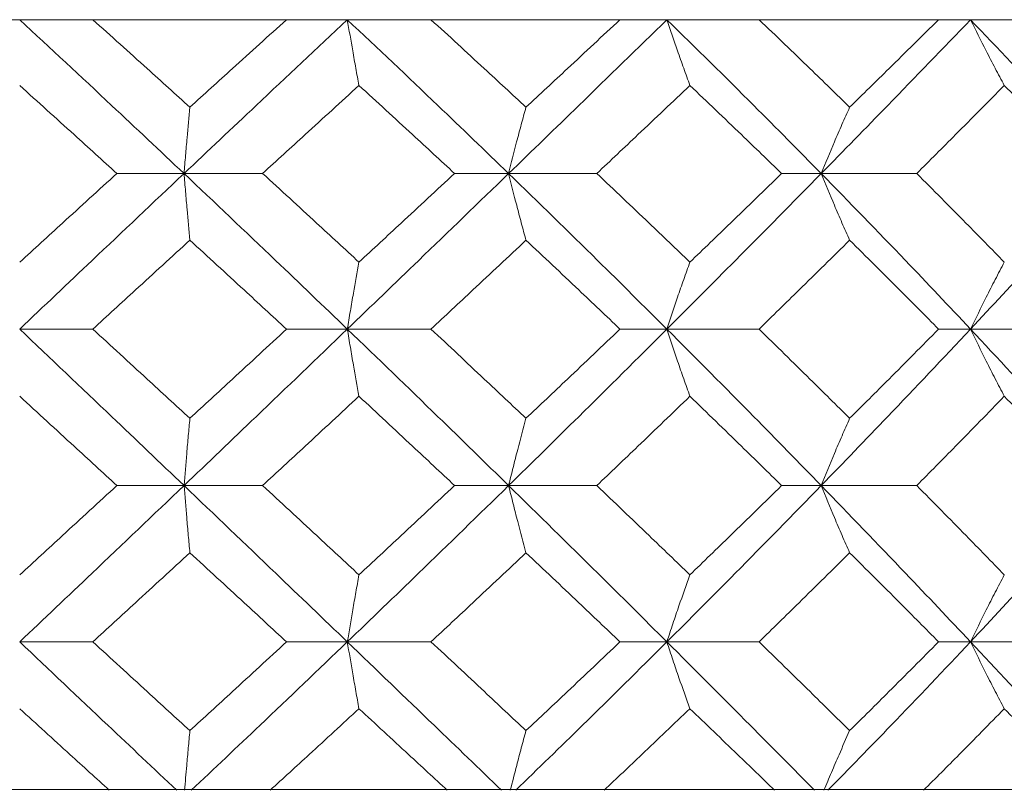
# Model space of a CAD drawing. Header units: inches. Extents: x 1.4 to 30, y 0.7 to 21.5.
# Tile 25 of 93: x 12.821 to 13.019, y 2.507 to 2.662. Entities that reach past the tile are written whole.
import ezdxf

# ---------------------------------------------------------------- set-up
doc = ezdxf.new("R2010")
doc.units = ezdxf.units.IN
doc.header["$MEASUREMENT"] = 0

msp = doc.modelspace()

# ---------------------------------------------------------------- linework, layer by layer
at = {"color": 7, "linetype": 'Continuous', "lineweight": 15}
for p, q in [((13.2583, 2.6624), (12.3833, 2.6624)), ((12.83555, 2.6624), (12.87463, 2.6624)), ((12.90377, 2.6624), (12.94189, 2.6624)), ((12.96995, 2.6624), (13.00616, 2.6624)), ((12.8404, 2.63136), (12.85395, 2.63136)), ((12.86981, 2.63136), (12.85395, 2.63136)), ((12.91943, 2.63136), (12.90853, 2.63136)), ((12.91943, 2.63136), (12.93722, 2.63136)), ((12.98248, 2.63136), (12.9745, 2.63136)), ((12.98248, 2.63136), (13.00176, 2.63136)), ((12.8208, 2.59996), (12.83555, 2.59996)), ((12.87463, 2.59996), (12.88689, 2.59996)), ((12.90377, 2.59996), (12.88689, 2.59996)), ((12.95136, 2.59996), (12.94189, 2.59996)), ((12.95136, 2.59996), (12.96995, 2.59996)), ((13.01261, 2.59996), (13.00616, 2.59996)), ((13.01261, 2.59996), (13.03245, 2.59996)), ((12.85395, 2.56839), (12.8404, 2.56839)), ((12.85395, 2.56839), (12.86981, 2.56839)), ((12.90853, 2.56839), (12.91943, 2.56839)), ((12.93722, 2.56839), (12.91943, 2.56839)), ((12.98248, 2.56839), (12.9745, 2.56839)), ((12.98248, 2.56839), (13.00176, 2.56839)), ((12.8208, 2.53685), (12.83555, 2.53685)), ((12.88689, 2.53685), (12.87463, 2.53685)), ((12.88689, 2.53685), (12.90377, 2.53685)), ((12.94189, 2.53685), (12.95136, 2.53685)), ((12.96995, 2.53685), (12.95136, 2.53685)), ((13.01261, 2.53685), (13.00616, 2.53685)), ((13.01261, 2.53685), (13.03245, 2.53685)), ((12.83884, 2.50704), (12.80274, 2.50704)), ((12.84196, 2.50704), (12.83884, 2.50704)), ((12.84186, 2.50704), (12.87135, 2.50704)), ((12.907, 2.50704), (12.87135, 2.50704)), ((12.91006, 2.50704), (12.907, 2.50704)), ((12.90996, 2.50704), (12.93871, 2.50704)), ((12.97304, 2.50704), (12.93871, 2.50704)), ((12.97304, 2.50704), (13.00035, 2.50704)), ((13.00035, 2.50704), (13.00316, 2.50704)), ((13.03532, 2.50704), (13.00316, 2.50704))]:
    msp.add_line(p, q, dxfattribs=at)
for points, knots in [([(12.8208, 2.6624), (12.82699, 2.65664), (12.83808, 2.64632), (12.84909, 2.63594), (12.85395, 2.63136)], [0, 0, 0, 0, 0.558266, 1, 1, 1, 1]), ([(12.83555, 2.6624), (12.83921, 2.65912), (12.84575, 2.65324), (12.85226, 2.64734), (12.85513, 2.64474)], [0, 0, 0, 0, 0.558937, 1, 1, 1, 1]), ([(12.88689, 2.6624), (12.88077, 2.65664), (12.8698, 2.64632), (12.8588, 2.63594), (12.85395, 2.63136)], [0, 0, 0, 0, 0.558266, 1, 1, 1, 1]), ([(12.87463, 2.6624), (12.871, 2.65912), (12.8645, 2.65324), (12.85799, 2.64734), (12.85513, 2.64474)], [0, 0, 0, 0, 0.558937, 1, 1, 1, 1]), ([(12.88924, 2.64913), (12.88903, 2.65028), (12.8886, 2.65259), (12.88782, 2.65699), (12.88725, 2.6603), (12.88689, 2.6624)], [0, 0, 0, 0, 0.267081, 0.534161, 1, 1, 1, 1]), ([(12.88689, 2.6624), (12.893, 2.65664), (12.90393, 2.64632), (12.91468, 2.63594), (12.91943, 2.63136)], [0, 0, 0, 0, 0.558266, 1, 1, 1, 1]), ([(12.90377, 2.6624), (12.90736, 2.65912), (12.91378, 2.65324), (12.92013, 2.64734), (12.92293, 2.64474)], [0, 0, 0, 0, 0.558937, 1, 1, 1, 1]), ([(12.95136, 2.6624), (12.94545, 2.65664), (12.93487, 2.64632), (12.92416, 2.63594), (12.91943, 2.63136)], [0, 0, 0, 0, 0.558266, 1, 1, 1, 1]), ([(12.94189, 2.6624), (12.93837, 2.65912), (12.93207, 2.65324), (12.92573, 2.64734), (12.92293, 2.64474)], [0, 0, 0, 0, 0.558937, 1, 1, 1, 1]), ([(12.956, 2.64913), (12.95558, 2.65028), (12.95474, 2.65259), (12.95318, 2.65699), (12.95207, 2.6603), (12.95136, 2.6624)], [0, 0, 0, 0, 0.267081, 0.534161, 1, 1, 1, 1]), ([(12.95136, 2.6624), (12.95723, 2.65664), (12.96774, 2.64632), (12.97797, 2.63594), (12.98248, 2.63136)], [0, 0, 0, 0, 0.558266, 1, 1, 1, 1]), ([(12.96995, 2.6624), (12.97338, 2.65912), (12.97952, 2.65324), (12.98556, 2.64734), (12.98822, 2.64474)], [0, 0, 0, 0, 0.558937, 1, 1, 1, 1]), ([(13.01261, 2.6624), (13.00706, 2.65664), (12.99713, 2.64632), (12.98697, 2.63594), (12.98248, 2.63136)], [0, 0, 0, 0, 0.558266, 1, 1, 1, 1]), ([(13.00616, 2.6624), (13.00284, 2.65912), (12.99689, 2.65324), (12.99088, 2.64734), (12.98822, 2.64474)], [0, 0, 0, 0, 0.558937, 1, 1, 1, 1]), ([(13.01942, 2.64913), (13.0188, 2.65028), (13.01757, 2.65259), (13.01529, 2.65699), (13.01365, 2.6603), (13.01261, 2.6624)], [0, 0, 0, 0, 0.267081, 0.534161, 1, 1, 1, 1]), ([(13.01261, 2.6624), (13.0181, 2.65664), (13.02792, 2.64632), (13.03738, 2.63594), (13.04156, 2.63136)], [0, 0, 0, 0, 0.558266, 1, 1, 1, 1]), ([(12.8208, 2.64913), (12.82446, 2.64582), (12.831, 2.63991), (12.83753, 2.63398), (12.8404, 2.63136)], [0, 0, 0, 0, 0.559115, 1, 1, 1, 1]), ([(12.88924, 2.64913), (12.88562, 2.64582), (12.87915, 2.63991), (12.87267, 2.63398), (12.86981, 2.63136)], [0, 0, 0, 0, 0.559115, 1, 1, 1, 1]), ([(12.88924, 2.64913), (12.89285, 2.64582), (12.89931, 2.63991), (12.90571, 2.63398), (12.90853, 2.63136)], [0, 0, 0, 0, 0.559115, 1, 1, 1, 1]), ([(12.956, 2.64913), (12.95251, 2.64582), (12.94627, 2.63991), (12.93999, 2.63398), (12.93722, 2.63136)], [0, 0, 0, 0, 0.5591145, 1, 1, 1, 1]), ([(12.956, 2.64913), (12.95947, 2.64582), (12.96568, 2.63991), (12.9718, 2.63398), (12.9745, 2.63136)], [0, 0, 0, 0, 0.559115, 1, 1, 1, 1]), ([(13.01942, 2.64913), (13.01615, 2.64582), (13.0103, 2.63991), (13.00437, 2.63398), (13.00176, 2.63136)], [0, 0, 0, 0, 0.559115, 1, 1, 1, 1]), ([(13.01942, 2.64913), (13.02267, 2.64582), (13.02848, 2.63991), (13.03418, 2.63398), (13.03669, 2.63136)], [0, 0, 0, 0, 0.559115, 1, 1, 1, 1]), ([(12.85395, 2.63136), (12.85405, 2.63258), (12.85426, 2.63501), (12.85465, 2.6395), (12.85494, 2.6427), (12.85513, 2.64474)], [0, 0, 0, 0, 0.266089, 0.532178, 1, 1, 1, 1]), ([(12.92293, 2.64474), (12.92262, 2.64359), (12.92198, 2.64127), (12.92081, 2.63684), (12.91997, 2.63349), (12.91943, 2.63136)], [0, 0, 0, 0, 0.266089, 0.532178, 1, 1, 1, 1]), ([(12.98822, 2.64474), (12.9877, 2.64359), (12.98667, 2.64127), (12.98474, 2.63684), (12.98336, 2.63349), (12.98248, 2.63136)], [0, 0, 0, 0, 0.266089, 0.532178, 1, 1, 1, 1]), ([(12.85395, 2.63136), (12.84777, 2.62552), (12.83672, 2.61507), (12.82567, 2.60458), (12.8208, 2.59996)], [0, 0, 0, 0, 0.559005, 1, 1, 1, 1]), ([(12.8404, 2.63136), (12.83674, 2.62803), (12.83021, 2.62207), (12.82368, 2.6161), (12.8208, 2.61347)], [0, 0, 0, 0, 0.5593508, 1, 1, 1, 1]), ([(12.85395, 2.63136), (12.85405, 2.63014), (12.85426, 2.62771), (12.85465, 2.6232), (12.85494, 2.61997), (12.85513, 2.61791)], [0, 0, 0, 0, 0.265507, 0.531015, 1, 1, 1, 1]), ([(12.85395, 2.63136), (12.86012, 2.62552), (12.87115, 2.61507), (12.88208, 2.60458), (12.88689, 2.59996)], [0, 0, 0, 0, 0.559005, 1, 1, 1, 1]), ([(12.86981, 2.63136), (12.87345, 2.62803), (12.87994, 2.62207), (12.8864, 2.6161), (12.88924, 2.61347)], [0, 0, 0, 0, 0.559351, 1, 1, 1, 1]), ([(12.91943, 2.63136), (12.91339, 2.62552), (12.90259, 2.61507), (12.8917, 2.60458), (12.88689, 2.59996)], [0, 0, 0, 0, 0.559005, 1, 1, 1, 1]), ([(12.90853, 2.63136), (12.90494, 2.62803), (12.89852, 2.62207), (12.89208, 2.6161), (12.88924, 2.61347)], [0, 0, 0, 0, 0.559351, 1, 1, 1, 1]), ([(12.92293, 2.61791), (12.92262, 2.61907), (12.92199, 2.6214), (12.92081, 2.62586), (12.91997, 2.62922), (12.91943, 2.63136)], [0, 0, 0, 0, 0.265507, 0.531014, 1, 1, 1, 1]), ([(12.91943, 2.63136), (12.92544, 2.62552), (12.93618, 2.61507), (12.94671, 2.60458), (12.95136, 2.59996)], [0, 0, 0, 0, 0.559005, 1, 1, 1, 1]), ([(12.93722, 2.63136), (12.94074, 2.62803), (12.94703, 2.62207), (12.95325, 2.6161), (12.956, 2.61347)], [0, 0, 0, 0, 0.559351, 1, 1, 1, 1]), ([(12.98248, 2.63136), (12.97674, 2.62552), (12.96645, 2.61507), (12.95598, 2.60458), (12.95136, 2.59996)], [0, 0, 0, 0, 0.559005, 1, 1, 1, 1]), ([(12.9745, 2.63136), (12.97107, 2.62803), (12.96493, 2.62207), (12.95873, 2.6161), (12.956, 2.61347)], [0, 0, 0, 0, 0.559351, 1, 1, 1, 1]), ([(12.98822, 2.61791), (12.98771, 2.61907), (12.98667, 2.6214), (12.98475, 2.62586), (12.98337, 2.62922), (12.98248, 2.63136)], [0, 0, 0, 0, 0.265507, 0.531014, 1, 1, 1, 1]), ([(12.98248, 2.63136), (12.98818, 2.62552), (12.99837, 2.61507), (13.00825, 2.60458), (13.01261, 2.59996)], [0, 0, 0, 0, 0.559005, 1, 1, 1, 1]), ([(13.00176, 2.63136), (13.00508, 2.62803), (13.01102, 2.62207), (13.01685, 2.6161), (13.01942, 2.61347)], [0, 0, 0, 0, 0.559351, 1, 1, 1, 1]), ([(13.04156, 2.63136), (13.03624, 2.62552), (13.02673, 2.61507), (13.01693, 2.60458), (13.01261, 2.59996)], [0, 0, 0, 0, 0.559005, 1, 1, 1, 1]), ([(12.85513, 2.61791), (12.85148, 2.61457), (12.84495, 2.60859), (12.83843, 2.6026), (12.83555, 2.59996)], [0, 0, 0, 0, 0.559529, 1, 1, 1, 1]), ([(12.85513, 2.61791), (12.85877, 2.61457), (12.86529, 2.60859), (12.87177, 2.6026), (12.87463, 2.59996)], [0, 0, 0, 0, 0.559529, 1, 1, 1, 1]), ([(12.92293, 2.61791), (12.91937, 2.61457), (12.913, 2.60859), (12.90659, 2.6026), (12.90377, 2.59996)], [0, 0, 0, 0, 0.559529, 1, 1, 1, 1]), ([(12.92293, 2.61791), (12.92649, 2.61457), (12.93284, 2.60859), (12.93912, 2.6026), (12.94189, 2.59996)], [0, 0, 0, 0, 0.559529, 1, 1, 1, 1]), ([(12.98822, 2.61791), (12.98483, 2.61457), (12.97878, 2.60859), (12.97265, 2.6026), (12.96995, 2.59996)], [0, 0, 0, 0, 0.5595289, 1, 1, 1, 1]), ([(12.98822, 2.61791), (12.9916, 2.61457), (12.99762, 2.60859), (13.00355, 2.6026), (13.00616, 2.59996)], [0, 0, 0, 0, 0.559529, 1, 1, 1, 1]), ([(12.88689, 2.59996), (12.8871, 2.60118), (12.8875, 2.60363), (12.88828, 2.60816), (12.88887, 2.6114), (12.88924, 2.61347)], [0, 0, 0, 0, 0.264936, 0.529873, 1, 1, 1, 1]), ([(12.956, 2.61347), (12.95558, 2.61231), (12.95474, 2.60998), (12.95319, 2.6055), (12.95207, 2.60212), (12.95136, 2.59996)], [0, 0, 0, 0, 0.264936, 0.529872, 1, 1, 1, 1]), ([(13.01942, 2.61347), (13.01881, 2.61231), (13.01758, 2.60998), (13.0153, 2.6055), (13.01366, 2.60212), (13.01261, 2.59996)], [0, 0, 0, 0, 0.264936, 0.529872, 1, 1, 1, 1]), ([(12.8208, 2.59996), (12.82699, 2.59407), (12.83806, 2.58355), (12.84909, 2.57303), (12.85395, 2.56839)], [0, 0, 0, 0, 0.559746, 1, 1, 1, 1]), ([(12.83555, 2.59996), (12.83921, 2.5966), (12.84574, 2.5906), (12.85226, 2.5846), (12.85513, 2.58196)], [0, 0, 0, 0, 0.559766, 1, 1, 1, 1]), ([(12.88689, 2.59996), (12.88076, 2.59407), (12.86982, 2.58355), (12.8588, 2.57303), (12.85395, 2.56839)], [0, 0, 0, 0, 0.5597461, 1, 1, 1, 1]), ([(12.87463, 2.59996), (12.871, 2.5966), (12.8645, 2.5906), (12.85799, 2.5846), (12.85513, 2.58196)], [0, 0, 0, 0, 0.559766, 1, 1, 1, 1]), ([(12.88689, 2.59996), (12.8871, 2.59874), (12.8875, 2.59629), (12.88828, 2.59175), (12.88887, 2.5885), (12.88924, 2.58642)], [0, 0, 0, 0, 0.264668, 0.529336, 1, 1, 1, 1]), ([(12.88689, 2.59996), (12.893, 2.59407), (12.90391, 2.58355), (12.91469, 2.57303), (12.91943, 2.56839)], [0, 0, 0, 0, 0.559746, 1, 1, 1, 1]), ([(12.90377, 2.59996), (12.90736, 2.5966), (12.91377, 2.5906), (12.92013, 2.5846), (12.92293, 2.58196)], [0, 0, 0, 0, 0.559766, 1, 1, 1, 1]), ([(12.95136, 2.59996), (12.94545, 2.59407), (12.93489, 2.58355), (12.92415, 2.57303), (12.91943, 2.56839)], [0, 0, 0, 0, 0.559746, 1, 1, 1, 1]), ([(12.94189, 2.59996), (12.93837, 2.5966), (12.93207, 2.5906), (12.92573, 2.5846), (12.92293, 2.58196)], [0, 0, 0, 0, 0.559766, 1, 1, 1, 1]), ([(12.956, 2.58642), (12.95558, 2.58758), (12.95475, 2.58992), (12.95319, 2.5944), (12.95207, 2.59779), (12.95136, 2.59996)], [0, 0, 0, 0, 0.264668, 0.529335, 1, 1, 1, 1]), ([(12.95136, 2.59996), (12.95723, 2.59407), (12.96772, 2.58355), (12.97797, 2.57303), (12.98248, 2.56839)], [0, 0, 0, 0, 0.559746, 1, 1, 1, 1]), ([(12.96995, 2.59996), (12.97338, 2.5966), (12.97951, 2.5906), (12.98556, 2.5846), (12.98822, 2.58196)], [0, 0, 0, 0, 0.559766, 1, 1, 1, 1]), ([(13.01261, 2.59996), (13.00706, 2.59407), (12.99715, 2.58355), (12.98697, 2.57303), (12.98248, 2.56839)], [0, 0, 0, 0, 0.559746, 1, 1, 1, 1]), ([(13.00616, 2.59996), (13.00284, 2.5966), (12.9969, 2.5906), (12.99088, 2.5846), (12.98822, 2.58196)], [0, 0, 0, 0, 0.559766, 1, 1, 1, 1]), ([(13.01942, 2.58642), (13.01881, 2.58758), (13.01758, 2.58992), (13.0153, 2.5944), (13.01366, 2.59779), (13.01261, 2.59996)], [0, 0, 0, 0, 0.264668, 0.529335, 1, 1, 1, 1]), ([(13.01261, 2.59996), (13.0181, 2.59407), (13.0279, 2.58355), (13.03738, 2.57303), (13.04156, 2.56839)], [0, 0, 0, 0, 0.559746, 1, 1, 1, 1]), ([(12.8208, 2.58642), (12.82446, 2.58305), (12.831, 2.57704), (12.83753, 2.57104), (12.8404, 2.56839)], [0, 0, 0, 0, 0.559944, 1, 1, 1, 1]), ([(12.88924, 2.58642), (12.88562, 2.58305), (12.87916, 2.57704), (12.87267, 2.57104), (12.86981, 2.56839)], [0, 0, 0, 0, 0.559944, 1, 1, 1, 1]), ([(12.88924, 2.58642), (12.89285, 2.58305), (12.8993, 2.57704), (12.90571, 2.57104), (12.90853, 2.56839)], [0, 0, 0, 0, 0.5599442, 1, 1, 1, 1]), ([(12.956, 2.58642), (12.95251, 2.58305), (12.94628, 2.57704), (12.93999, 2.57104), (12.93722, 2.56839)], [0, 0, 0, 0, 0.559944, 1, 1, 1, 1]), ([(12.956, 2.58642), (12.95947, 2.58305), (12.96567, 2.57704), (12.9718, 2.57104), (12.9745, 2.56839)], [0, 0, 0, 0, 0.559944, 1, 1, 1, 1]), ([(13.01942, 2.58642), (13.01615, 2.58305), (13.01031, 2.57704), (13.00437, 2.57104), (13.00176, 2.56839)], [0, 0, 0, 0, 0.5599442, 1, 1, 1, 1]), ([(13.01942, 2.58642), (13.02267, 2.58305), (13.02848, 2.57704), (13.03418, 2.57104), (13.03669, 2.56839)], [0, 0, 0, 0, 0.559944, 1, 1, 1, 1]), ([(12.85513, 2.58196), (12.85502, 2.58079), (12.85481, 2.57845), (12.85441, 2.57396), (12.85413, 2.57057), (12.85395, 2.56839)], [0, 0, 0, 0, 0.264517, 0.529035, 1, 1, 1, 1]), ([(12.91943, 2.56839), (12.91973, 2.56962), (12.92034, 2.57207), (12.9215, 2.57661), (12.92237, 2.57987), (12.92293, 2.58196)], [0, 0, 0, 0, 0.264518, 0.529035, 1, 1, 1, 1]), ([(12.98822, 2.58196), (12.98771, 2.58079), (12.98668, 2.57845), (12.98475, 2.57396), (12.98337, 2.57057), (12.98248, 2.56839)], [0, 0, 0, 0, 0.264517, 0.529035, 1, 1, 1, 1]), ([(12.85395, 2.56839), (12.84777, 2.5625), (12.83674, 2.55197), (12.82567, 2.54147), (12.8208, 2.53685)], [0, 0, 0, 0, 0.560487, 1, 1, 1, 1]), ([(12.8404, 2.56839), (12.83674, 2.56503), (12.83021, 2.55902), (12.82368, 2.55302), (12.8208, 2.55038)], [0, 0, 0, 0, 0.560181, 1, 1, 1, 1]), ([(12.85513, 2.55484), (12.85502, 2.556), (12.85481, 2.55834), (12.85441, 2.56283), (12.85413, 2.56622), (12.85395, 2.56839)], [0, 0, 0, 0, 0.264562, 0.529124, 1, 1, 1, 1]), ([(12.85395, 2.56839), (12.86012, 2.5625), (12.87113, 2.55197), (12.88208, 2.54147), (12.88689, 2.53685)], [0, 0, 0, 0, 0.560487, 1, 1, 1, 1]), ([(12.86981, 2.56839), (12.87345, 2.56503), (12.87994, 2.55902), (12.8864, 2.55302), (12.88924, 2.55038)], [0, 0, 0, 0, 0.560181, 1, 1, 1, 1]), ([(12.91943, 2.56839), (12.91339, 2.5625), (12.90261, 2.55197), (12.89169, 2.54147), (12.88689, 2.53685)], [0, 0, 0, 0, 0.560487, 1, 1, 1, 1]), ([(12.90853, 2.56839), (12.90494, 2.56503), (12.89853, 2.55902), (12.89208, 2.55302), (12.88924, 2.55038)], [0, 0, 0, 0, 0.560181, 1, 1, 1, 1]), ([(12.91943, 2.56839), (12.91973, 2.56717), (12.92034, 2.56472), (12.9215, 2.56017), (12.92237, 2.55692), (12.92293, 2.55484)], [0, 0, 0, 0, 0.264562, 0.529125, 1, 1, 1, 1]), ([(12.91943, 2.56839), (12.92544, 2.5625), (12.93616, 2.55197), (12.94672, 2.54147), (12.95136, 2.53685)], [0, 0, 0, 0, 0.560487, 1, 1, 1, 1]), ([(12.93722, 2.56839), (12.94074, 2.56503), (12.94703, 2.55902), (12.95326, 2.55302), (12.956, 2.55038)], [0, 0, 0, 0, 0.560181, 1, 1, 1, 1]), ([(12.98248, 2.56839), (12.97673, 2.5625), (12.96647, 2.55197), (12.95597, 2.54147), (12.95136, 2.53685)], [0, 0, 0, 0, 0.560487, 1, 1, 1, 1]), ([(12.9745, 2.56839), (12.97107, 2.56503), (12.96493, 2.55902), (12.95873, 2.55302), (12.956, 2.55038)], [0, 0, 0, 0, 0.5601813, 1, 1, 1, 1]), ([(12.98822, 2.55484), (12.98771, 2.556), (12.98668, 2.55834), (12.98475, 2.56283), (12.98337, 2.56622), (12.98248, 2.56839)], [0, 0, 0, 0, 0.264562, 0.529124, 1, 1, 1, 1]), ([(12.98248, 2.56839), (12.98818, 2.5625), (12.99835, 2.55197), (13.00826, 2.54147), (13.01261, 2.53685)], [0, 0, 0, 0, 0.5604873, 1, 1, 1, 1]), ([(13.00176, 2.56839), (13.00508, 2.56503), (13.01101, 2.55902), (13.01685, 2.55302), (13.01942, 2.55038)], [0, 0, 0, 0, 0.560181, 1, 1, 1, 1]), ([(13.04156, 2.56839), (13.03624, 2.5625), (13.02675, 2.55197), (13.01693, 2.54147), (13.01261, 2.53685)], [0, 0, 0, 0, 0.560487, 1, 1, 1, 1]), ([(12.85513, 2.55484), (12.85147, 2.55148), (12.84496, 2.54548), (12.83842, 2.53949), (12.83555, 2.53685)], [0, 0, 0, 0, 0.56036, 1, 1, 1, 1]), ([(12.85513, 2.55484), (12.85877, 2.55148), (12.86528, 2.54548), (12.87178, 2.53949), (12.87463, 2.53685)], [0, 0, 0, 0, 0.56036, 1, 1, 1, 1]), ([(12.92293, 2.55484), (12.91937, 2.55148), (12.91301, 2.54548), (12.90659, 2.53949), (12.90377, 2.53685)], [0, 0, 0, 0, 0.56036, 1, 1, 1, 1]), ([(12.92293, 2.55484), (12.92649, 2.55148), (12.93283, 2.54548), (12.93912, 2.53949), (12.94189, 2.53685)], [0, 0, 0, 0, 0.56036, 1, 1, 1, 1]), ([(12.98822, 2.55484), (12.98483, 2.55148), (12.97878, 2.54548), (12.97265, 2.53949), (12.96995, 2.53685)], [0, 0, 0, 0, 0.56036, 1, 1, 1, 1]), ([(12.98822, 2.55484), (12.9916, 2.55148), (12.99762, 2.54548), (13.00355, 2.53949), (13.00616, 2.53685)], [0, 0, 0, 0, 0.56036, 1, 1, 1, 1]), ([(12.88924, 2.55038), (12.88903, 2.54921), (12.88861, 2.54688), (12.88782, 2.5424), (12.88726, 2.53902), (12.88689, 2.53685)], [0, 0, 0, 0, 0.264833, 0.529665, 1, 1, 1, 1]), ([(12.95136, 2.53685), (12.95176, 2.53808), (12.95256, 2.54052), (12.9541, 2.54505), (12.95526, 2.5483), (12.956, 2.55038)], [0, 0, 0, 0, 0.264833, 0.529665, 1, 1, 1, 1]), ([(13.01942, 2.55038), (13.01881, 2.54921), (13.01758, 2.54688), (13.0153, 2.5424), (13.01366, 2.53902), (13.01261, 2.53685)], [0, 0, 0, 0, 0.264833, 0.529665, 1, 1, 1, 1]), ([(12.8208, 2.53685), (12.82672, 2.53124), (12.83728, 2.52124), (12.84785, 2.51128), (12.85249, 2.50691)], [0, 0, 0, 0, 0.561157, 1, 1, 1, 1]), ([(12.83555, 2.53685), (12.83921, 2.5335), (12.84574, 2.52753), (12.85226, 2.52156), (12.85513, 2.51894)], [0, 0, 0, 0, 0.560596, 1, 1, 1, 1]), ([(12.87463, 2.53685), (12.871, 2.5335), (12.86451, 2.52753), (12.85799, 2.52156), (12.85513, 2.51894)], [0, 0, 0, 0, 0.560596, 1, 1, 1, 1]), ([(12.88689, 2.53685), (12.88103, 2.53124), (12.87059, 2.52124), (12.86004, 2.51128), (12.85541, 2.50691)], [0, 0, 0, 0, 0.561157, 1, 1, 1, 1]), ([(12.88924, 2.52337), (12.88903, 2.52453), (12.88861, 2.52686), (12.88782, 2.53132), (12.88725, 2.5347), (12.88689, 2.53685)], [0, 0, 0, 0, 0.265191, 0.530381, 1, 1, 1, 1]), ([(12.88689, 2.53685), (12.89273, 2.53124), (12.90314, 2.52124), (12.91347, 2.51128), (12.918, 2.50691)], [0, 0, 0, 0, 0.561157, 1, 1, 1, 1]), ([(12.90377, 2.53685), (12.90736, 2.5335), (12.91377, 2.52753), (12.92013, 2.52156), (12.92293, 2.51894)], [0, 0, 0, 0, 0.560596, 1, 1, 1, 1]), ([(12.95136, 2.53685), (12.94571, 2.53124), (12.93563, 2.52124), (12.92536, 2.51128), (12.92086, 2.50691)], [0, 0, 0, 0, 0.561157, 1, 1, 1, 1]), ([(12.94189, 2.53685), (12.93836, 2.5335), (12.93208, 2.52753), (12.92572, 2.52156), (12.92293, 2.51894)], [0, 0, 0, 0, 0.560596, 1, 1, 1, 1]), ([(12.95136, 2.53685), (12.95176, 2.53563), (12.95256, 2.53319), (12.9541, 2.52867), (12.95526, 2.52543), (12.956, 2.52337)], [0, 0, 0, 0, 0.265191, 0.530381, 1, 1, 1, 1]), ([(12.95136, 2.53685), (12.95697, 2.53124), (12.96698, 2.52124), (12.97681, 2.51128), (12.98113, 2.50691)], [0, 0, 0, 0, 0.561157, 1, 1, 1, 1]), ([(12.96995, 2.53685), (12.97338, 2.5335), (12.97951, 2.52753), (12.98556, 2.52156), (12.98822, 2.51894)], [0, 0, 0, 0, 0.560596, 1, 1, 1, 1]), ([(13.01261, 2.53685), (13.0073, 2.53124), (12.99785, 2.52124), (12.98811, 2.51128), (12.98384, 2.50691)], [0, 0, 0, 0, 0.561157, 1, 1, 1, 1]), ([(13.00616, 2.53685), (13.00284, 2.5335), (12.99691, 2.52753), (12.99087, 2.52156), (12.98822, 2.51894)], [0, 0, 0, 0, 0.560596, 1, 1, 1, 1]), ([(13.01942, 2.52337), (13.01881, 2.52453), (13.01758, 2.52686), (13.0153, 2.53132), (13.01366, 2.5347), (13.01261, 2.53685)], [0, 0, 0, 0, 0.265191, 0.530381, 1, 1, 1, 1]), ([(13.01261, 2.53685), (13.01786, 2.53124), (13.02722, 2.52124), (13.03631, 2.51128), (13.0403, 2.50691)], [0, 0, 0, 0, 0.561157, 1, 1, 1, 1]), ([(12.8208, 2.52337), (12.82418, 2.52029), (12.8302, 2.5148), (12.83623, 2.50932), (12.83888, 2.50692)], [0, 0, 0, 0, 0.5607053, 1, 1, 1, 1]), ([(12.88924, 2.52337), (12.8859, 2.52029), (12.87995, 2.5148), (12.87396, 2.50932), (12.87132, 2.50692)], [0, 0, 0, 0, 0.560705, 1, 1, 1, 1]), ([(12.88924, 2.52337), (12.89257, 2.52029), (12.89852, 2.5148), (12.90444, 2.50932), (12.90704, 2.50692)], [0, 0, 0, 0, 0.560705, 1, 1, 1, 1]), ([(12.956, 2.52337), (12.95278, 2.52029), (12.94704, 2.5148), (12.94123, 2.50932), (12.93868, 2.50692)], [0, 0, 0, 0, 0.560705, 1, 1, 1, 1]), ([(12.956, 2.52337), (12.9592, 2.52029), (12.96492, 2.5148), (12.97059, 2.50932), (12.97308, 2.50692)], [0, 0, 0, 0, 0.560705, 1, 1, 1, 1]), ([(13.01942, 2.52337), (13.0164, 2.52029), (13.01102, 2.5148), (13.00555, 2.50932), (13.00314, 2.50692)], [0, 0, 0, 0, 0.560705, 1, 1, 1, 1]), ([(13.01942, 2.52337), (13.02242, 2.52029), (13.02777, 2.5148), (13.03304, 2.50932), (13.03536, 2.50692)], [0, 0, 0, 0, 0.560705, 1, 1, 1, 1]), ([(12.85513, 2.51894), (12.85502, 2.51778), (12.85481, 2.51546), (12.85445, 2.51146), (12.85421, 2.50857), (12.85406, 2.5069)], [0, 0, 0, 0, 0.295125, 0.59025, 1, 1, 1, 1]), ([(12.92293, 2.51894), (12.92262, 2.51778), (12.92198, 2.51546), (12.92093, 2.51146), (12.9202, 2.50857), (12.91977, 2.5069)], [0, 0, 0, 0, 0.2951247, 0.5902496, 1, 1, 1, 1]), ([(12.98304, 2.5069), (12.98354, 2.50811), (12.98455, 2.51052), (12.98627, 2.51455), (12.98751, 2.51733), (12.98822, 2.51894)], [0, 0, 0, 0, 0.295125, 0.59025, 1, 1, 1, 1])]:
    msp.add_open_spline(points, degree=3, knots=knots, dxfattribs=at)

doc.saveas('drawing.dxf')
